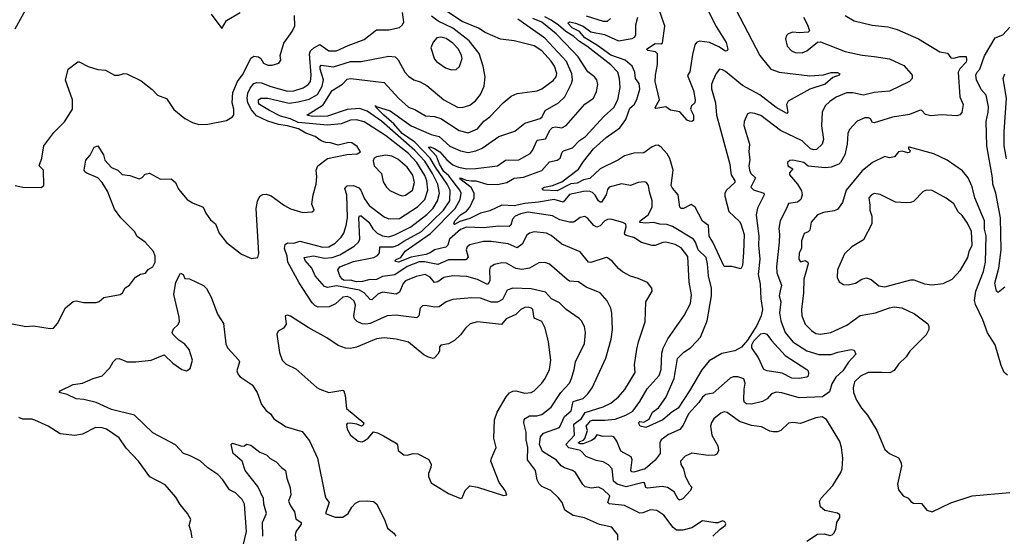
# Model space of a CAD drawing. Extents: x 1246169 to 1426871, y 660025 to 763458.
# Tile 92 of 256: x 1303986 to 1310415, y 687035 to 690408. Entities that reach past the tile are written whole.
import ezdxf

# ---------------------------------------------------------------- set-up
doc = ezdxf.new("R2010")
doc.units = 0

msp = doc.modelspace()

# ---------------------------------------------------------------- linework, layer by layer
at = {"layer": '0CON20XD'}
for points in [[(1308479.9, 690469.9), (1308533.3, 690363.3), (1308598.9, 690258.9), (1308610, 690215), (1308605.7, 690204.3), (1308595, 690202.9), (1308551, 690231), (1308488.9, 690258.9), (1308425, 690268.6), (1308405, 690258.8), (1308395.2, 690244.8), (1308379.6, 690180.4), (1308361.4, 690068.6), (1308346, 690044), (1308385.3, 689945), (1308396.9, 689885), (1308394.4, 689865.6), (1308372.9, 689845), (1308366, 689825), (1308386.2, 689785), (1308385, 689750), (1308375, 689742.5), (1308360, 689745), (1308345, 689752.5), (1308296.1, 689806.1), (1308235, 689817.3), (1308205, 689840), (1308138.8, 689828.8), (1308136, 689835), (1308163.8, 689885), (1308135.7, 690005.7), (1308136.5, 690045), (1308149.5, 690115), (1308150.8, 690185), (1308137.8, 690197.8), (1308087.1, 690207.1), (1308079.2, 690215), (1308135, 690252), (1308175, 690250.8), (1308182.5, 690257.5), (1308197.6, 690365), (1308142.1, 690532.1)], [(1303955, 690347.5), (1304026, 690475)], [(1308636.9, 690525), (1308817.8, 690175), (1308889.6, 690085), (1308945, 690065.2), (1309145, 690041.4), (1309235, 690048.7), (1309284.2, 690064.2), (1309325, 690063.3), (1309340, 690055), (1309336.1, 690046.1), (1309295, 690031.2), (1309245, 689987.1), (1309145.7, 689955), (1309004.2, 689875.8), (1308991.8, 689855), (1309000.8, 689805), (1308995, 689796.2), (1308925, 689834.2), (1308818.4, 689918.4), (1308705, 689978.9), (1308595, 690070.8), (1308575, 690081.8), (1308555, 690084.2), (1308533.4, 690056.6), (1308510.9, 690009.1), (1308503.6, 689985), (1308503.8, 689956.2), (1308530, 689865), (1308536.1, 689785), (1308623.4, 689465), (1308627.1, 689425), (1308630.7, 689395), (1308656, 689355), (1308656.2, 689345), (1308600.7, 689295), (1308590.4, 689275), (1308590, 689255), (1308615.5, 689155), (1308685, 689090.4), (1308694.5, 689075), (1308715.4, 689005), (1308712.7, 688887.3), (1308706.3, 688803.7), (1308695, 688782.5), (1308635, 688797.5), (1308585, 688796.7), (1308512.8, 688955), (1308487.6, 688995), (1308484.4, 689064.4), (1308443.4, 689093.4), (1308395.5, 689185), (1308369.5, 689200.5), (1308321.2, 689175), (1308305, 689174.7), (1308296.4, 689185), (1308286.4, 689265), (1308247.3, 689307.3), (1308240, 689325), (1308252.2, 689425), (1308231.5, 689501.5), (1308213.4, 689533.4), (1308175, 689576.2), (1308155, 689588.6), (1308135, 689587.1), (1308115, 689578.9), (1308061.3, 689538.7), (1307995, 689535.8), (1307935, 689519.1), (1307896.4, 689493.6), (1307775, 689434.7), (1307707.7, 689372.3), (1307667.8, 689362.2), (1307625, 689340.6), (1307585, 689337), (1307495, 689290.5), (1307405, 689296), (1307397.5, 689305), (1307412.5, 689315), (1307465, 689324.6), (1307525, 689349.3), (1307635, 689432.2), (1307666.7, 689483.3), (1307732.2, 689565), (1307815, 689638), (1307905, 689702.8), (1307943.2, 689756.8), (1307969.9, 689830.1), (1307997.5, 689855), (1308015, 689887.1), (1308035.9, 689955), (1308031.1, 689991.1), (1308007.1, 690025), (1308001.6, 690065), (1307984.7, 690105), (1307940.3, 690145), (1307845, 690177.1), (1307759.3, 690239.3), (1307675, 690290.8), (1307640.6, 690330.6), (1307593.2, 690355), (1307563.9, 690386.1), (1307574.8, 690395.2), (1307616, 690386), (1307665, 690365.1), (1307715, 690328.9), (1307805, 690310.6), (1307895, 690270.7), (1307985, 690285.4), (1308000.9, 690295), (1308009.9, 690310.1), (1308009.3, 690375), (1308022.1, 690425)], [(1303915, 688427.1), (1304025, 688405.6), (1304075, 688410), (1304185, 688391.4), (1304206.7, 688395), (1304232.5, 688425), (1304283.6, 688526.4), (1304335, 688567.5), (1304355, 688572.5), (1304405, 688562.2), (1304485, 688562), (1304505, 688568.8), (1304535, 688594), (1304642.5, 688615), (1304656.7, 688625), (1304675, 688657.5), (1304702.5, 688675), (1304742.3, 688727.7), (1304774.1, 688745.9), (1304806.1, 688753.9), (1304825, 688776.7), (1304856, 688794), (1304871.2, 688825), (1304870.8, 688865), (1304860, 688895), (1304805, 688956), (1304753.4, 688993.4), (1304734.2, 689025), (1304645.8, 689115), (1304605, 689172), (1304558.8, 689288.8), (1304525, 689346), (1304496.2, 689375), (1304423.3, 689406.7), (1304410, 689415), (1304405.8, 689425.8), (1304418.3, 689491.7), (1304445, 689523.3), (1304471.2, 689575), (1304495, 689583.8), (1304532.5, 689525), (1304541.1, 689491.1), (1304585, 689443.5), (1304625.8, 689425.8), (1304655, 689396.7), (1304705, 689390), (1304765, 689370), (1304785, 689377.5), (1304805, 689400), (1304833.6, 689406.4), (1304905, 689367.5), (1304975, 689370), (1305002.5, 689345), (1305022.7, 689302.7), (1305080, 689235), (1305113.1, 689213.1), (1305183.3, 689185), (1305202, 689145), (1305232.1, 689102.1), (1305264.4, 689074.4), (1305288.8, 689015), (1305335, 688953.8), (1305435, 688876.2), (1305498.3, 688848.3), (1305540, 688855), (1305548, 688882), (1305530, 689175), (1305537.6, 689222.4), (1305553.8, 689255), (1305573, 689267), (1305595, 689268.9), (1305627.8, 689257.8), (1305714, 689195), (1305753.6, 689173.6), (1305835, 689149.2), (1305895.9, 689154.1), (1305907.5, 689165), (1305893.8, 689203.8), (1305901.4, 689265), (1305920.8, 689335), (1305925.7, 689385), (1305921.4, 689425), (1305932, 689455), (1305995, 689501.4), (1306122.7, 689527.3), (1306188.3, 689531.7), (1306210, 689545), (1306189.5, 689579.5), (1306155, 689604), (1306135, 689605.6), (1306065, 689589.4), (1306015, 689604.3), (1305985, 689606.7), (1305955, 689618.2), (1305915, 689646.2), (1305855, 689668.2), (1305806.4, 689695), (1305735, 689716.2), (1305675, 689723.2), (1305606.4, 689746.4), (1305531.2, 689781.2), (1305499.4, 689819.4), (1305475.7, 689865), (1305471.3, 689895), (1305475, 689927.5), (1305489.6, 689960.4), (1305515, 689992.1), (1305535, 689998.2), (1305565, 689996.6), (1305625, 689972.6), (1305735, 689941), (1305775, 689944), (1305837, 689963), (1305870, 689985), (1305884.4, 690005.6), (1305889.1, 690045), (1305877.3, 690185), (1305885.2, 690204.8), (1305906.4, 690223.6), (1305945, 690246.7), (1306005, 690205.4), (1306055, 690205.4), (1306129.4, 690240.6), (1306235, 690279.6), (1306315, 690341.9), (1306395, 690341.1), (1306465, 690358.1), (1306485, 690373.8), (1306493.3, 690395), (1306485.5, 690455)], [(1303955, 689326), (1304006.1, 689313.9), (1304125, 689313.3), (1304142.5, 689325), (1304141.6, 689425), (1304112.7, 689455), (1304129.6, 689505), (1304142.7, 689585), (1304209.1, 689670.9), (1304278.1, 689741.9), (1304331.4, 689825), (1304330.8, 689885), (1304284.1, 690014.1), (1304302, 690085), (1304365, 690133.3), (1304375, 690133.3), (1304432.7, 690102.7), (1304495, 690083.8), (1304545, 690079.2), (1304605, 690046), (1304634, 690046), (1304665, 690056.2), (1304685, 690054), (1304778.9, 690008.9), (1304851.4, 689951.4), (1304885, 689916.2), (1304943.9, 689893.9), (1304992.2, 689822.2), (1305065, 689762.5), (1305115, 689736), (1305155, 689724), (1305215, 689725.8), (1305335, 689750), (1305375.8, 689774.2), (1305383.9, 689786.1), (1305384.2, 689825), (1305373.3, 689865), (1305377.8, 689932.2), (1305408.7, 690005), (1305444.7, 690055), (1305495, 690156.7), (1305515, 690170), (1305545, 690165.7), (1305560, 690155), (1305578, 690125), (1305605, 690111.8), (1305635, 690111.4), (1305677.5, 690125), (1305690, 690145), (1305686, 690175), (1305709.4, 690255), (1305765, 690332), (1305781.3, 690368.7), (1305780.9, 690435)], [(1305235, 690443.8), (1305305, 690350), (1305335, 690402.5), (1305425, 690454.2)], [(1307890.7, 687010.7), (1307891.2, 687045), (1307851.2, 687095), (1307772.5, 687112.5), (1307673.8, 687155), (1307600.1, 687170.1), (1307545.8, 687205), (1307526.9, 687255), (1307505, 687287.1), (1307454.2, 687335), (1307395, 687361.1), (1307377, 687377), (1307363.8, 687403.8), (1307352.9, 687465), (1307301.6, 687535), (1307304.7, 687615), (1307293.3, 687665), (1307292.9, 687715), (1307276.9, 687775), (1307280, 687795), (1307286, 687805), (1307315, 687821.4), (1307362.2, 687822.2), (1307395, 687829.6), (1307455, 687878.9), (1307520, 687975), (1307575, 688035.5), (1307589.3, 688065), (1307605.3, 688124.7), (1307615, 688173.3), (1307673.3, 688295), (1307679.5, 688365), (1307674.4, 688405), (1307655, 688442), (1307638.3, 688458.3), (1307555, 688516.9), (1307509.6, 688559.6), (1307458.1, 688585), (1307418.4, 688628.4), (1307325, 688650.3), (1307205, 688656.2), (1307168.5, 688641.5), (1307138.7, 688581.3), (1307105, 688564.7), (1307065, 688563.3), (1306995, 688588.9), (1306935, 688591.5), (1306815, 688581.1), (1306771.2, 688565), (1306725, 688533.5), (1306695, 688531.9), (1306635, 688543.1), (1306615, 688539.5), (1306600.9, 688525), (1306591.2, 688475), (1306577.9, 688462.1), (1306475, 688474.6), (1306445, 688479.6), (1306386, 688474), (1306274.4, 688425.6), (1306245, 688419.5), (1306222, 688422), (1306188.2, 688438.2), (1306172.2, 688455), (1306167.5, 688475), (1306178.8, 688545), (1306169.4, 688569.4), (1306145, 688592.4), (1306125, 688600), (1306095, 688596.8), (1306047.9, 688552.1), (1306006.9, 688533.1), (1305935, 688531.9), (1305912.8, 688542.8), (1305895, 688560.5), (1305810.5, 688690.5), (1305735.9, 688825), (1305731.5, 688865), (1305714.7, 688915), (1305720, 688940), (1305735, 688950.9), (1305775, 688949.1), (1305815, 688961.2), (1305965, 688922.5), (1306005, 688924.8), (1306045, 688949.7), (1306085, 688987.7), (1306101.9, 689015), (1306118, 689065), (1306126, 689115), (1306120.8, 689265), (1306108, 689305), (1306125, 689322.9), (1306165, 689325.3), (1306199.7, 689309.7), (1306214.2, 689294.2), (1306237.6, 689237.6), (1306267.5, 689195), (1306365, 689120.5), (1306395, 689107.5), (1306465, 689110), (1306583.5, 689186.5), (1306631.1, 689235), (1306651, 689295), (1306644.8, 689355), (1306630.5, 689390.5), (1306579.8, 689475), (1306525, 689533.7), (1306375, 689653), (1306235, 689741.6), (1306185, 689754.8), (1306145, 689752.1), (1306085, 689729.1), (1305995, 689719.5), (1305805, 689737.6), (1305755, 689759.9), (1305687.8, 689777.8), (1305615.9, 689815), (1305552.2, 689855), (1305544.8, 689865), (1305544.3, 689885), (1305560, 689895), (1305605, 689896), (1305745, 689864), (1305805, 689870.9), (1305875, 689888.7), (1305929.7, 689920.3), (1305960.7, 689975), (1305968.8, 690015), (1305947.6, 690085), (1305947.8, 690102.2), (1305955, 690112.3), (1306035, 690101), (1306145, 690134.7), (1306215, 690135.9), (1306305, 690152.3), (1306395, 690171.1), (1306436.6, 690166.6), (1306457.1, 690147.1), (1306500.9, 690065), (1306525, 690038.9), (1306560, 690015), (1306601.7, 690001.7), (1306645, 689977.8), (1306754.4, 689885), (1306845, 689836.2), (1306875, 689834.6), (1306925, 689850), (1306962.1, 689877.9), (1306995, 689920.6), (1307019.6, 689975), (1307025.4, 690034.6), (1307012.3, 690105), (1306986.9, 690186.9), (1306920.9, 690270.9), (1306813, 690353), (1306718.3, 690398.3), (1306675, 690432.3)], [(1308512.5, 687035), (1308558.8, 687081.2), (1308593.3, 687105), (1308596.2, 687116.2), (1308589.3, 687129.3), (1308575, 687136.2), (1308545, 687123.8), (1308526.1, 687123.9), (1308445, 687136), (1308375, 687090), (1308315, 687074.7), (1308275, 687075.5), (1308252.3, 687092.3), (1308192.6, 687172.6), (1308145, 687204.3), (1308105, 687208.5), (1308055, 687188), (1308035, 687185.9), (1307935.2, 687235.2), (1307835, 687247.1), (1307827.1, 687255), (1307838.3, 687298.3), (1307795, 687340.4), (1307765, 687355.6), (1307718.7, 687348.7), (1307678.6, 687358.6), (1307662.5, 687372.5), (1307615, 687450.8), (1307595, 687465.5), (1307542.1, 687482.1), (1307520.6, 687495), (1307491.8, 687531.8), (1307399, 687589), (1307380.7, 687635), (1307386, 687685), (1307405, 687708.8), (1307510.9, 687745), (1307543.6, 687816.4), (1307587.6, 687855), (1307600.4, 687915), (1307665, 687935.4), (1307696.1, 687965), (1307723.8, 688005), (1307812.2, 688197.8), (1307848.1, 688321.9), (1307856, 688385), (1307852.3, 688492.3), (1307845.3, 688525.3), (1307822.2, 688572.2), (1307775, 688625.8), (1307685, 688662.2), (1307635, 688695.6), (1307575, 688700.9), (1307561.1, 688711.1), (1307445, 688811.1), (1307415, 688822.2), (1307375, 688820), (1307315, 688785.5), (1307265, 688776.4), (1307225, 688783.3), (1307165, 688818.2), (1307135, 688820.9), (1307085, 688808.8), (1307057.8, 688792.2), (1307052.7, 688775), (1307054.7, 688705.3), (1307045, 688682.2), (1307035, 688680.9), (1306975, 688712.3), (1306905, 688731.1), (1306815, 688736.5), (1306755, 688724.7), (1306715, 688695.9), (1306695, 688691.2), (1306665, 688728), (1306634, 688744), (1306575, 688731), (1306505, 688702.6), (1306490, 688685), (1306465, 688628.1), (1306445, 688615.4), (1306355, 688629.3), (1306325, 688615.4), (1306285, 688578.9), (1306275, 688580.6), (1306235.4, 688625), (1306205, 688641.2), (1306055, 688670.3), (1305995, 688659.3), (1305975.8, 688665.8), (1305915.7, 688735.7), (1305894.2, 688785), (1305848.9, 688835), (1305843.3, 688855), (1305903.8, 688866.2), (1305975, 688851.8), (1306025.4, 688854.6), (1306075, 688874), (1306170.5, 688929.5), (1306197.1, 688955), (1306206.7, 688975), (1306200.6, 689115), (1306205, 689128.5), (1306215, 689126.7), (1306266.1, 689086.1), (1306292.3, 689042.3), (1306319.7, 689015), (1306355, 688996.4), (1306395, 688990.8), (1306435, 689002.5), (1306540.7, 689055), (1306645, 689136), (1306685, 689177.1), (1306714.8, 689225), (1306727.8, 689275), (1306715.3, 689334.7), (1306682.1, 689405), (1306630.1, 689485), (1306566.2, 689555), (1306347.1, 689745), (1306255, 689810.5), (1306205, 689828.1), (1306125, 689821), (1305995, 689777.9), (1305896.5, 689776.5), (1305860, 689785), (1305967.1, 689852.9), (1306025, 689946.9), (1306093.8, 689986.2), (1306125, 690020), (1306147.5, 690025), (1306365, 689999.1), (1306458.2, 689895), (1306525, 689837.9), (1306565, 689822.7), (1306635, 689780.8), (1306695, 689777.2), (1306735, 689763.5), (1306854.8, 689684.8), (1306915, 689668.8), (1306975, 689694.6), (1307015.6, 689745), (1307055.3, 689774.7), (1307143.6, 689866.4), (1307195, 689909.1), (1307235, 689925.4), (1307365, 689944), (1307395, 689957.5), (1307469.9, 690010.1), (1307488.5, 690035), (1307492.4, 690057.6), (1307477.4, 690105), (1307457.1, 690137.1), (1307395, 690204.7), (1307345, 690236.5), (1307215, 690270.6), (1307125, 690280.9), (1307025, 690324.6), (1306981.9, 690351.9), (1306875, 690397.2), (1306778.6, 690458.6)], [(1309185, 687809.1), (1309085, 687771.9), (1309035, 687777.5), (1309005, 687774.3), (1308956.2, 687725), (1308935, 687716.9), (1308906.8, 687716.8), (1308885, 687721.4), (1308829.6, 687749.6), (1308765, 687759.4), (1308685, 687783.9), (1308605, 687844.2), (1308585, 687847.5), (1308565, 687840), (1308518.8, 687801.2), (1308502.6, 687777.4), (1308497.3, 687755), (1308505.9, 687695), (1308544.7, 687625), (1308547.7, 687595), (1308537.9, 687572.1), (1308524.6, 687565.4), (1308481.9, 687561.9), (1308375, 687578.6), (1308332.1, 687557.9), (1308300, 687525), (1308302.5, 687505), (1308320.5, 687475), (1308330, 687430), (1308357.5, 687375), (1308374.3, 687355), (1308366.5, 687335), (1308315, 687279.2), (1308295, 687270), (1308285, 687277.5), (1308258.5, 687325), (1308215, 687353.5), (1308180.1, 687359.9), (1308085, 687349.5), (1308074.8, 687354.8), (1308065, 687384), (1308056.7, 687386.7), (1307945, 687358.6), (1307886.7, 687375), (1307864.1, 687395), (1307853.4, 687475), (1307831.2, 687501.2), (1307795, 687521.6), (1307749.1, 687529.1), (1307685, 687556.8), (1307647.1, 687595), (1307572.3, 687612.3), (1307552.1, 687635), (1307608.4, 687695), (1307605, 687766.7), (1307654.8, 687805), (1307677.6, 687842.4), (1307795, 687880.3), (1307845, 687905.4), (1307896.2, 687945), (1307937, 687993), (1308005.4, 688104.6), (1308000.9, 688155), (1308016.4, 688256.4), (1308025.4, 688305), (1308070, 688435), (1308074.3, 688565), (1308116.2, 688635), (1308113.3, 688655), (1308085, 688691.2), (1308025, 688719.2), (1307975, 688734.4), (1307922.7, 688762.7), (1307895, 688783.1), (1307855, 688831.4), (1307825, 688854), (1307815, 688855.8), (1307715, 688823.3), (1307700, 688825), (1307645, 688892.2), (1307525, 688941.8), (1307455, 688998.8), (1307425, 689013.8), (1307345, 689023.8), (1307314, 689015), (1307297.8, 689002.2), (1307267.7, 688942.3), (1307235, 688919.2), (1307175, 688944.1), (1307065, 688959.7), (1307015, 688959.8), (1306925, 688937.7), (1306906.7, 688925), (1306902, 688905), (1306913.3, 688856.7), (1306899.5, 688840.5), (1306785, 688841.2), (1306715, 688809.7), (1306627.9, 688827.9), (1306595, 688826.7), (1306515, 688797.5), (1306435, 688743.1), (1306355, 688731.4), (1306315, 688712.8), (1306265, 688710.5), (1306225, 688699.3), (1306185, 688696.2), (1306145, 688708.1), (1306105, 688706.2), (1306090.5, 688715), (1306075.8, 688735), (1306062, 688775), (1306075.3, 688795), (1306165, 688829.1), (1306298.1, 688855), (1306321.5, 688868.5), (1306334.6, 688885), (1306336.2, 688925), (1306425, 688925.2), (1306455, 688936), (1306495, 688961.8), (1306608.9, 689025), (1306752.8, 689165), (1306794, 689225), (1306795.5, 689295), (1306778, 689335), (1306700, 689445), (1306665, 689505.1), (1306565, 689608), (1306483.8, 689665), (1306429.2, 689729.2), (1306362.7, 689785), (1306313.1, 689835), (1306313.3, 689842.2), (1306313.3, 689843.3), (1306304.3, 689845), (1306313.3, 689842.2), (1306405, 689814.1), (1306541.5, 689715), (1306672.3, 689657.7), (1306725, 689644.7), (1306795, 689582.2), (1306865, 689551.5), (1306915, 689540.7), (1306965, 689551.6), (1307005, 689570), (1307115, 689645.5), (1307219.2, 689680.8), (1307285, 689732.3), (1307385, 689762.3), (1307397.9, 689775), (1307416.9, 689815), (1307505, 689865.3), (1307544.4, 689905.6), (1307588.9, 689991.1), (1307594.8, 690015), (1307590.5, 690055), (1307557, 690135), (1307415, 690287.1), (1307239.1, 690410.9)], [(1309375, 690436.2), (1309435, 690401.1), (1309552.6, 690372.6), (1309655, 690360.5), (1309715, 690344.5), (1309855, 690283.5), (1309995, 690197.8), (1310045, 690190), (1310065, 690160), (1310085, 690156), (1310125, 690168.8), (1310165, 690167.5), (1310167.5, 690145), (1310165, 690130), (1310125, 690086.7), (1310114.3, 690065), (1310124.3, 689904.3), (1310145.7, 689855), (1310137.5, 689802.5), (1310125, 689786.7), (1310105, 689781.2), (1310005, 689786.9), (1309935, 689780), (1309899.7, 689789.7), (1309875.7, 689815.7), (1309865, 689818.1), (1309795, 689788.2), (1309685, 689772.5), (1309565.7, 689735.7), (1309555, 689738), (1309541.4, 689761.4), (1309527.8, 689767.8), (1309505, 689767.5), (1309455, 689745.8), (1309405, 689692), (1309393.3, 689665), (1309388.5, 689595), (1309374.3, 689525), (1309345.6, 689475), (1309333.8, 689465), (1309285, 689445.5), (1309245, 689440.5), (1309135, 689451.3), (1309105, 689476.5), (1309035, 689490), (1309015, 689488.8), (1308998.8, 689475), (1309002, 689455), (1309034.2, 689435), (1309011.5, 689408.5), (1309013.3, 689395), (1309064.1, 689334.1), (1309090.3, 689290.3), (1309094.6, 689265), (1309085.5, 689235), (1309065, 689216.9), (1309005, 689208), (1308993.6, 689175), (1308950.4, 689095), (1308943.8, 689045), (1308947.9, 689005), (1308943.9, 688955), (1308926.4, 688795), (1308929.1, 688755), (1308959.3, 688675), (1308951.9, 688638.1), (1308945.6, 688605), (1308955.3, 688565.3), (1308947.4, 688495), (1308955, 688441.2), (1308984.1, 688365), (1309035, 688303.9), (1309125.2, 688245.2), (1309205, 688221.6), (1309285, 688221.1), (1309327.6, 688237.6), (1309415.9, 688255.9), (1309435, 688250), (1309445.7, 688225), (1309397.6, 688172.4), (1309360, 688115), (1309315, 688074.5), (1309289.6, 688030.4), (1309272.5, 687977.5), (1309228, 687945), (1309075, 687938.6), (1308962.4, 687972.4), (1308924.8, 687975.2), (1308894.8, 687965.2), (1308867.3, 687932.7), (1308835, 687914.5), (1308765, 687898.4), (1308730.6, 687899.4), (1308719.2, 687909.2), (1308714.1, 687925), (1308715.3, 687995), (1308722.8, 688035), (1308715, 688063.3), (1308675, 688076.6), (1308645, 688075.3), (1308625, 688066.8), (1308515, 687970.6), (1308465, 687960.8), (1308445, 687944.3), (1308421.2, 687908.8), (1308353.4, 687835), (1308318.2, 687761.8), (1308296.9, 687733.1), (1308221.2, 687698.8), (1308174.8, 687665.2), (1308166.4, 687645), (1308168.4, 687575), (1308135, 687532.7), (1308070.4, 687475), (1307995, 687453.1), (1307982.5, 687455), (1307976.9, 687465), (1307984.7, 687534.7), (1307979.1, 687555), (1307910.3, 687590.3), (1307885.3, 687655.3), (1307865, 687684.4), (1307848.8, 687688.8), (1307795, 687685.8), (1307755, 687697.7), (1307737.5, 687672.5), (1307718.9, 687661.1), (1307665, 687638.9), (1307645, 687638), (1307631.6, 687645), (1307642.5, 687655), (1307667.7, 687662.3), (1307676.4, 687673.6), (1307692.8, 687725), (1307684.7, 687755), (1307712, 687788), (1307725, 687793.9), (1307807.2, 687792.8), (1307875, 687800.6), (1307944.5, 687825.5), (1307988.3, 687851.7), (1308036.1, 687915), (1308082.3, 687997.7), (1308160.8, 688085), (1308173.4, 688125), (1308178.6, 688231.4), (1308186.7, 688263.3), (1308218.5, 688325), (1308323.7, 688476.3), (1308366.5, 688555), (1308372.1, 688612.1), (1308357.7, 688695), (1308348.9, 688861.1), (1308305, 688918.5), (1308265, 688940), (1308205, 688955.4), (1308185, 688953.6), (1308135.3, 688934.7), (1308114.7, 688934.7), (1308045, 688952.5), (1307995, 688986.6), (1307945, 688998.8), (1307936.2, 689005), (1307935.3, 689015), (1307946.7, 689055), (1307943.8, 689073.8), (1307924.6, 689084.6), (1307845, 689104.7), (1307825, 689104), (1307805.6, 689095), (1307775, 689061.5), (1307755, 689052.5), (1307733.8, 689063.8), (1307695, 689110.8), (1307675, 689122.5), (1307645, 689117.5), (1307605, 689086.4), (1307575.4, 689085.4), (1307512, 689102), (1307465, 689127.5), (1307305, 689151.7), (1307255, 689141.5), (1307220, 689125), (1307204.3, 689105), (1307193, 689067), (1307182.1, 689057.9), (1307115, 689059.5), (1307015, 689048.4), (1306958.3, 689051.7), (1306902.6, 689052.6), (1306865, 689038.1), (1306791.7, 688975), (1306782.1, 688935), (1306767.9, 688922.1), (1306695, 688904.7), (1306665.1, 688884.9), (1306636.9, 688875), (1306542.1, 688857.9), (1306460, 688825), (1306439.2, 688829.2), (1306436.4, 688835), (1306445, 688842.3), (1306473.9, 688856.1), (1306503.1, 688896.9), (1306667.6, 689012.4), (1306830.2, 689175), (1306862.4, 689235), (1306868.9, 689275), (1306860, 689295), (1306787.7, 689387.7), (1306755, 689416.4), (1306727, 689465), (1306707.3, 689517.3), (1306652.7, 689575), (1306665, 689578.2), (1306693.7, 689566.3), (1306729.3, 689545), (1306775, 689493.2), (1306815, 689460.2), (1306850, 689445), (1306905, 689434.8), (1306965, 689436.1), (1307105, 689453.6), (1307158.5, 689491.5), (1307245, 689493.2), (1307319.4, 689535), (1307335, 689554.4), (1307365, 689620.9), (1307418.8, 689631.2), (1307450.4, 689689.6), (1307465, 689704.7), (1307485, 689707.8), (1307525, 689701.8), (1307555, 689717.3), (1307675, 689857.5), (1307731.9, 689895), (1307751.1, 689938.9), (1307761.8, 689985), (1307753.5, 690015), (1307738.1, 690035), (1307695, 690067.8), (1307632.6, 690165), (1307595.8, 690205), (1307489.5, 690315), (1307395, 690391), (1307336.4, 690416.4)], [(1309104.5, 690424.5), (1309130.8, 690375), (1309142.5, 690335), (1309135, 690327.5), (1309075, 690322), (1309035, 690326), (1309004.2, 690315.8), (1308993.3, 690305), (1308986.1, 690283.9), (1308998, 690235), (1309025, 690204), (1309050, 690195), (1309095, 690192.5), (1309125, 690203.8), (1309195, 690262.5), (1309215, 690263.3), (1309375, 690201.5), (1309486, 690176), (1309565, 690168.2), (1309665, 690153.5), (1309758.2, 690108.2), (1309807.5, 690055), (1309814.2, 690045), (1309814, 690025), (1309795, 690004.3), (1309665, 689941.5), (1309565, 689931.8), (1309495, 689915.9), (1309425, 689931.1), (1309385, 689929.6), (1309317.5, 689902.5), (1309275.8, 689875), (1309244.4, 689845), (1309224.6, 689805.4), (1309221.2, 689715), (1309235.3, 689625), (1309225, 689595.7), (1309188.4, 689561.6), (1309172.3, 689557.7), (1309149.5, 689565), (1309095, 689616.3), (1308954.3, 689684.3), (1308825, 689783.3), (1308786.2, 689796.2), (1308755, 689800), (1308737.3, 689792.7), (1308715.7, 689744.3), (1308713.4, 689716.6), (1308751.1, 689595), (1308746.9, 689545), (1308753.1, 689495), (1308747.3, 689455), (1308750.8, 689425), (1308759.1, 689405), (1308791.2, 689375), (1308759.5, 689315), (1308776.7, 689296.7), (1308843.8, 689275), (1308847.1, 689265), (1308802.9, 689177.1), (1308793.8, 689135), (1308813.1, 688993.1), (1308808.9, 688935), (1308817.8, 688845), (1308808.3, 688745), (1308821.1, 688681.1), (1308824.8, 688585), (1308835.2, 688515), (1308828.3, 688475), (1308798.9, 688411.1), (1308738.4, 688315), (1308699.8, 688270.2), (1308654.8, 688245.2), (1308571.2, 688228.8), (1308488.8, 688181.2), (1308438.9, 688121.1), (1308360, 687985), (1308285, 687870.7), (1308244.3, 687845.7), (1308184.3, 687795), (1308074, 687746), (1308038.1, 687755), (1308026.2, 687775), (1308035, 687783.8), (1308060.1, 687779.9), (1308095, 687799.3), (1308118.3, 687845), (1308157.1, 687872.9), (1308205, 687941.9), (1308258.2, 688065), (1308280, 688195), (1308322.7, 688237.3), (1308365, 688265.3), (1308405, 688306.4), (1308430.8, 688335), (1308475, 688442.9), (1308502.5, 688605), (1308502, 688655), (1308483.8, 688735), (1308478, 688815), (1308467.9, 688855), (1308416.1, 688905), (1308399.6, 688955), (1308385, 688975.7), (1308248.4, 689058.4), (1308211.6, 689071.6), (1308165, 689073.2), (1308125, 689084), (1308075, 689078.8), (1308034.8, 689084.8), (1308038, 689095), (1308088.7, 689135), (1308115.9, 689185), (1308116.1, 689225), (1308097.5, 689285), (1308092.2, 689325), (1308078, 689345), (1308065, 689350), (1308025, 689344.2), (1307975, 689325.6), (1307914.3, 689335.7), (1307835.7, 689314.3), (1307825, 689298.8), (1307816.1, 689265), (1307785, 689216.5), (1307775, 689216.4), (1307765, 689225.5), (1307743.3, 689263.3), (1307725, 689280.8), (1307705, 689288.9), (1307666.6, 689286.6), (1307575, 689266.3), (1307535, 689217.2), (1307475, 689234.4), (1307374, 689216), (1307285, 689208.5), (1307215, 689192.1), (1307135, 689197.7), (1307055, 689159.4), (1306995, 689144), (1306925, 689110.5), (1306858.9, 689091.1), (1306825, 689070), (1306820, 689075), (1306826.3, 689095), (1306864.4, 689135), (1306902.7, 689157.3), (1306924.8, 689185), (1306954.3, 689245.7), (1306952.6, 689275), (1306932.8, 689312.8), (1306860.3, 689369.7), (1306865, 689375.2), (1306901.3, 689361.3), (1306935, 689356.6), (1306965, 689355.7), (1307035, 689333.4), (1307105, 689332.3), (1307165.6, 689345), (1307215, 689374), (1307275, 689381.1), (1307395, 689424.2), (1307445, 689480.9), (1307495, 689491.3), (1307515, 689503.8), (1307527.8, 689542.2), (1307537.2, 689552.8), (1307595, 689571.5), (1307640.5, 689619.5), (1307679.5, 689645), (1307801.7, 689778.3), (1307865, 689834.4), (1307892, 689885), (1307906.5, 689965), (1307903.1, 690025), (1307890.6, 690065), (1307845, 690113.1), (1307688.4, 690235), (1307641, 690265), (1307605, 690298.4), (1307551.1, 690331.1), (1307505, 690372.2), (1307456.2, 690405), (1307415, 690427.1)], [(1307684, 690434), (1307795, 690398.2), (1307825, 690398.5), (1307842.9, 690415)], [(1310417.8, 688662.2), (1310375, 688628), (1310363.3, 688635), (1310352.6, 688687.4), (1310379, 688785), (1310394, 688905), (1310389.6, 689115), (1310359.8, 689275), (1310340.8, 689335), (1310338.6, 689375), (1310301.1, 689585), (1310295.6, 689744.4), (1310310, 689805), (1310311.2, 689838.8), (1310296, 689916), (1310263, 689953), (1310233.3, 690015), (1310230, 690045), (1310236.4, 690063.6), (1310256, 690085), (1310285, 690172.5), (1310355, 690290), (1310405, 690310), (1310451.1, 690358.9)], [(1306805, 690080.6), (1306835, 690082.9), (1306857.5, 690102.5), (1306875.4, 690154.6), (1306871.5, 690175), (1306850.4, 690215), (1306813.6, 690255), (1306770.6, 690285), (1306735, 690294.6), (1306710.4, 690289.6), (1306685, 690261.2), (1306670.8, 690225), (1306695, 690150.8), (1306707.1, 690135), (1306765, 690094.5), (1306805, 690080.6)], [(1310429.3, 689499.3), (1310414.7, 689584.7), (1310413.3, 689675), (1310430.3, 689895), (1310407.7, 690025), (1310418.4, 690055)], [(1310435, 688088), (1310415, 688104.2), (1310395, 688151.2), (1310354.8, 688285), (1310305, 688364), (1310275, 688448.6), (1310227.6, 688547.6), (1310220.9, 688575), (1310229.2, 688635), (1310278.9, 688765), (1310292.7, 688825), (1310296.2, 688996.2), (1310285, 689040), (1310284.7, 689094.7), (1310223.5, 689245), (1310205, 689316), (1310178.5, 689375), (1310141.9, 689421.9), (1310041.7, 689491.7), (1309955, 689533.1), (1309795, 689576.7), (1309790, 689575), (1309790, 689565), (1309800, 689555), (1309795, 689541.2), (1309785, 689538.8), (1309748.7, 689548.7), (1309725, 689546.4), (1309697.7, 689512.3), (1309665, 689506), (1309635, 689515.6), (1309553.4, 689476.6), (1309487.8, 689422.2), (1309382.9, 689295), (1309359.1, 689215), (1309325, 689169.6), (1309305, 689160.5), (1309235, 689149.6), (1309195, 689133.5), (1309153.7, 689086.3), (1309145, 689034), (1309135, 689023.1), (1309107.1, 689012.9), (1309090.8, 688965), (1309090, 688915), (1309075.8, 688885), (1309074.3, 688845), (1309085, 688827.5), (1309115, 688835.7), (1309132, 688825), (1309134.2, 688814.2), (1309119.8, 688760.2), (1309106.1, 688715), (1309104.6, 688625.4), (1309090, 688515), (1309092.9, 688475), (1309115, 688421.1), (1309155, 688378.8), (1309185, 688360), (1309215, 688355.3), (1309282, 688365), (1309385.8, 688414.2), (1309473.2, 688476.8), (1309575, 688494), (1309665, 688527.3), (1309695, 688532.8), (1309745, 688527.1), (1309828.3, 688488.3), (1309915, 688422), (1309922.5, 688405), (1309921.5, 688385), (1309905, 688351.4), (1309798.8, 688245), (1309774.1, 688205.9), (1309725, 688160), (1309695, 688117.5), (1309667.2, 688102.8), (1309614.6, 688104.6), (1309525, 688104.6), (1309475, 688081.2), (1309436, 688044), (1309429.2, 688005), (1309431.2, 687975), (1309449.6, 687925), (1309482.3, 687872.3), (1309521.5, 687825), (1309582.9, 687725), (1309635, 687601.2), (1309665, 687575.8), (1309725, 687546.7), (1309742.5, 687515), (1309743, 687493), (1309717.5, 687375), (1309725, 687337.5), (1309755, 687300), (1309787.5, 687285), (1309805, 687262.5), (1309822.5, 687252.5), (1309875, 687250), (1309908.8, 687205), (1309945, 687194.4), (1310065, 687254.3), (1310205, 687299.1), (1310452.1, 687322.1)], [(1306485, 689258.5), (1306505, 689263.5), (1306550.9, 689295), (1306564.7, 689345), (1306552.3, 689392.3), (1306515.3, 689445), (1306455, 689497.3), (1306415, 689518.2), (1306376.4, 689523.6), (1306316.2, 689513.8), (1306300, 689505), (1306293.3, 689486.7), (1306299.2, 689455), (1306347.5, 689405), (1306358.6, 689348.6), (1306380.6, 689315), (1306403.6, 689293.6), (1306464, 689264), (1306485, 689258.5)], [(1309635, 688663.8), (1309805, 688710.5), (1309825, 688710), (1309893.3, 688683.3), (1309945, 688677.3), (1310015, 688685.6), (1310075, 688714.4), (1310128.2, 688771.8), (1310177.5, 688855), (1310186.5, 688895), (1310204.7, 688935.3), (1310200.3, 689025), (1310175, 689079.4), (1310138.9, 689128.9), (1310113.1, 689153.1), (1310084.4, 689205), (1310035, 689243.5), (1309945, 689292), (1309906.1, 689296.1), (1309885, 689287.5), (1309825, 689224.3), (1309805.5, 689214.5), (1309775, 689211.5), (1309705, 689216.4), (1309605, 689266.5), (1309565, 689273.5), (1309545, 689263.3), (1309531.5, 689245), (1309536.6, 689196.6), (1309537.9, 689165), (1309550.9, 689125), (1309549.5, 689075), (1309495, 688971.2), (1309420, 688925), (1309371.3, 688878.7), (1309325.8, 688775), (1309324.3, 688725), (1309335.8, 688695.8), (1309365, 688680), (1309395, 688678), (1309442.7, 688687.3), (1309485, 688714), (1309515, 688722.5), (1309545, 688712.9), (1309595, 688669.5), (1309635, 688663.8)], [(1305445.8, 686974.2), (1305466.4, 687066.4), (1305452.5, 687245), (1305437.8, 687275), (1305415, 687300), (1305395, 687318), (1305355, 687337.5), (1305313, 687403), (1305279.3, 687439.3), (1305215, 687483.1), (1305165, 687527.5), (1305095, 687563.3), (1305055, 687576.2), (1305002.4, 687632.4), (1304855, 687710), (1304735, 687825.9), (1304585, 687863.8), (1304485, 687908.2), (1304405, 687927.8), (1304355, 687932.1), (1304295, 687960), (1304242.5, 687975), (1304250, 687985), (1304335, 688025.8), (1304395.8, 688034.2), (1304465, 688066.2), (1304525, 688083.8), (1304574.1, 688135.9), (1304596.2, 688175), (1304616.1, 688193.9), (1304635, 688196.7), (1304671.2, 688181.2), (1304685, 688174), (1304745, 688174.2), (1304845, 688186), (1304929.5, 688219.5), (1304986.2, 688165), (1305045, 688124), (1305075, 688116.2), (1305099.7, 688130.3), (1305113.5, 688185), (1305091.5, 688255), (1305065, 688289.4), (1305025, 688315.6), (1304985, 688354.3), (1304980.8, 688365), (1304989.5, 688390.5), (1305018, 688415), (1305028.1, 688435), (1305026.4, 688465), (1304991.8, 688615), (1305005.7, 688695), (1305035, 688752.5), (1305052.5, 688745), (1305065, 688717.5), (1305095, 688716.7), (1305185, 688672.5), (1305205, 688652.5), (1305235, 688596.7), (1305276.6, 688486.6), (1305315.6, 688425), (1305331.9, 688291.9), (1305342.5, 688265), (1305416.2, 688185), (1305420, 688175), (1305404, 688115), (1305411.3, 688091.3), (1305425.5, 688075.5), (1305503.7, 688023.7), (1305536.9, 687975), (1305564.2, 687895), (1305595.7, 687855.7), (1305624.2, 687834.2), (1305645, 687802), (1305725, 687750.6), (1305829.8, 687719.8), (1305878.5, 687658.5), (1305930, 687545), (1305977.4, 687307.4), (1305984.5, 687284.5), (1306005.8, 687255), (1305983.1, 687183.1), (1306045, 687160.8), (1306095, 687160), (1306130, 687185), (1306155, 687226.2), (1306179.3, 687250.7), (1306205, 687264.3), (1306255, 687266.7)], [(1306865, 687282), (1306875, 687285.7), (1306895, 687333.8), (1306925, 687365.7), (1306975, 687355.5), (1307145, 687301.2), (1307167.5, 687305), (1307155.8, 687335), (1307115.5, 687385.5), (1307062.9, 687525), (1307065.8, 687545), (1307096, 687615), (1307082, 687675), (1307087.1, 687795), (1307104.3, 687845), (1307161.9, 687945), (1307185, 687970.8), (1307205, 687981.9), (1307225, 687984.4), (1307285, 687969.6), (1307325, 687973.6), (1307345, 687985.4), (1307395, 688034.4), (1307416.9, 688065), (1307445.4, 688125), (1307453.2, 688185), (1307439.5, 688305), (1307417.1, 688395), (1307395, 688437.1), (1307345, 688460), (1307335.4, 688515), (1307328.6, 688525), (1307305, 688530.9), (1307285, 688528.5), (1307258.6, 688515), (1307225, 688483.8), (1307162.9, 688455), (1307132.3, 688417.7), (1306974.5, 688434.5), (1306928.1, 688421.9), (1306895.6, 688395), (1306865, 688350.8), (1306825, 688313.3), (1306785, 688291.2), (1306735, 688282.5), (1306726.7, 688273.3), (1306726, 688245), (1306716, 688225), (1306695, 688200), (1306685, 688196.7), (1306655, 688203.8), (1306625, 688220), (1306525, 688302.5), (1306443.3, 688323.3), (1306365, 688331.8), (1306315, 688324.7), (1306185, 688269.1), (1306145, 688260.8), (1306114.1, 688264.1), (1306065, 688281.8), (1305991.7, 688331.7), (1305869.1, 688399.1), (1305755, 688472), (1305735, 688478.8), (1305720, 688475), (1305725, 688420), (1305707.5, 688395), (1305672.5, 688375), (1305663.8, 688355), (1305682.2, 688235), (1305700, 688185), (1305725, 688160), (1305789.1, 688129.1), (1305926.1, 688006.1), (1305945.8, 687995.8), (1306005, 687974.2), (1306095, 687990), (1306102.5, 687985), (1306111.2, 687955), (1306118.8, 687868.8), (1306232.5, 687775), (1306228.3, 687761.7), (1306216.7, 687753.3), (1306186.4, 687766.4), (1306145, 687773.3), (1306125, 687772.5), (1306120, 687765), (1306123.3, 687735), (1306146.7, 687695), (1306195, 687656.2), (1306222.7, 687652.7), (1306235, 687657.5), (1306261.2, 687675), (1306295, 687717.5), (1306321.7, 687711.7), (1306360.6, 687690.6), (1306443.5, 687643.5), (1306451.9, 687631.9), (1306457.1, 687595), (1306495, 687566.9), (1306515, 687564.5), (1306555, 687575.5), (1306585, 687573.4), (1306656.4, 687536.4), (1306672.5, 687505), (1306671.2, 687485), (1306654.2, 687445), (1306655.7, 687425), (1306672.1, 687385), (1306786.7, 687315), (1306865, 687282)], [(1309075, 688065.4), (1309028.1, 688068.1), (1308965, 688100), (1308865.9, 688115.9), (1308845, 688124.6), (1308808.2, 688205), (1308767.3, 688265), (1308767.3, 688285), (1308779.1, 688310.9), (1308825, 688356.2), (1308845, 688361.1), (1308864.4, 688354.4), (1308895, 688312.5), (1308985, 688215.4), (1309125.7, 688125), (1309134.2, 688115), (1309137.5, 688095), (1309132.3, 688077.7), (1309125, 688074.4), (1309075, 688065.4)], [(1305110.8, 687025), (1305105.8, 687065), (1305092, 687105), (1305102.5, 687145), (1305081.9, 687185), (1305033.5, 687243.5), (1305005, 687290), (1304935, 687371.2), (1304835, 687423.8), (1304761.9, 687525), (1304680.3, 687610.3), (1304635, 687677.5), (1304552.5, 687735), (1304525, 687744), (1304480, 687745), (1304395, 687702), (1304345.8, 687694.2), (1304250, 687705), (1304172, 687755), (1304085, 687793.1), (1304065, 687800), (1304005, 687799.4), (1303980, 687810)], [(1309125, 687003.3), (1309195, 687050), (1309241.7, 687051.7), (1309275, 687041.2), (1309290, 687045), (1309302.5, 687055), (1309315, 687080), (1309322.5, 687125), (1309341.7, 687158.3), (1309340, 687175), (1309325, 687186.7), (1309242.9, 687202.9), (1309215, 687227.5), (1309208.3, 687261.7), (1309220, 687285), (1309295, 687366.7), (1309347.9, 687452.1), (1309356.5, 687475), (1309360.5, 687545), (1309352.2, 687615), (1309341.8, 687655), (1309255, 687797.3), (1309225, 687815.5), (1309185, 687809.1)], [(1305572.7, 687035), (1305570.7, 687125), (1305597.3, 687185), (1305579.1, 687245), (1305577.2, 687282.8), (1305539.9, 687359.9), (1305456.9, 687465), (1305438, 687525), (1305380, 687575), (1305367.5, 687635), (1305375, 687642.5), (1305436.4, 687623.6), (1305453.6, 687626.4), (1305466.4, 687636.4), (1305495, 687630), (1305553.4, 687583.4), (1305598.1, 687568.1), (1305622.1, 687542.1), (1305660.5, 687520.5), (1305694.3, 687484.3), (1305722, 687465), (1305730, 687415), (1305751.7, 687351.7), (1305755.4, 687305), (1305741.4, 687265), (1305754.5, 687234.5), (1305780.9, 687195), (1305788.7, 687148.7), (1305823.5, 687125), (1305822.9, 687115), (1305787.7, 687065), (1305784.6, 687045), (1305789.4, 687005)], [(1306255, 687266.7), (1306295, 687262.5), (1306315, 687247.5), (1306367.5, 687145), (1306388, 687088), (1306428, 687055), (1306442, 687035)]]:
    msp.add_lwpolyline(points, dxfattribs=at)

doc.saveas('drawing.dxf')
